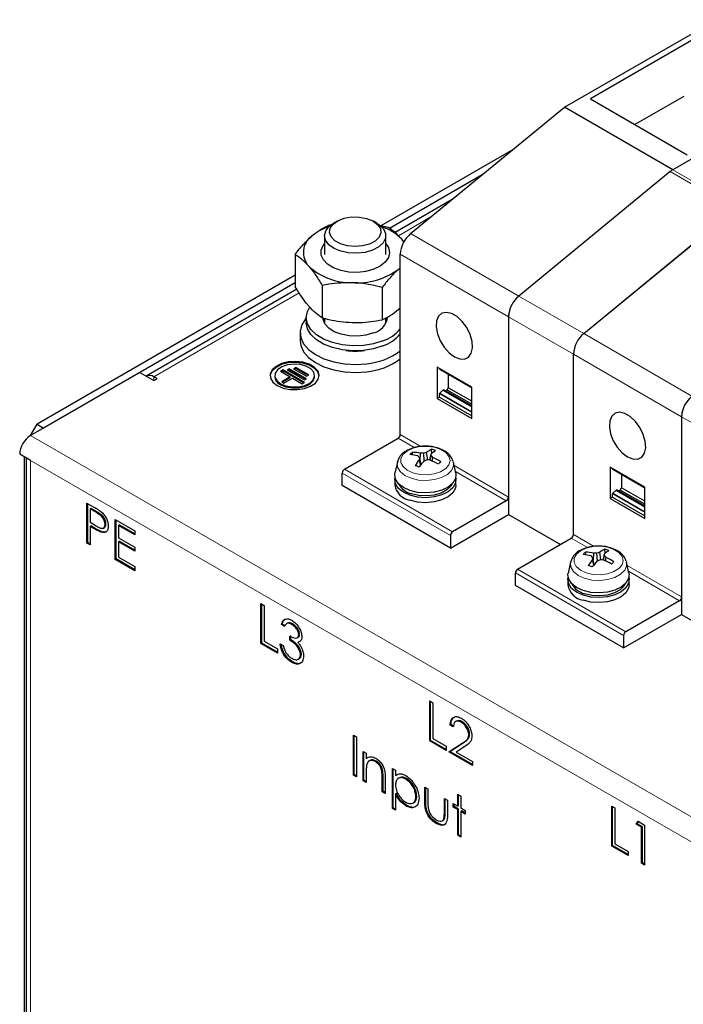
# Model space of a CAD drawing. Header units: millimetres. Extents: x 5 to 418, y 2 to 292.
# Tile 12 of 19: x 249 to 278, y 144 to 187. Entities that reach past the tile are written whole.
import ezdxf

# ---------------------------------------------------------------- set-up
doc = ezdxf.new("R2010")
doc.units = ezdxf.units.MM

msp = doc.modelspace()

# ---------------------------------------------------------------- linework, layer by layer
at = {"color": 7, "linetype": 'Continuous', "lineweight": 25}
for p, q in [((272.3386, 182.8243), (278.9477, 186.6396)), ((278.1369, 185.8885), (273.4625, 183.19)), ((283.6618, 183.9183), (277.0527, 180.1029)), ((283.6618, 183.9183), (277.0531, 180.1032)), ((273.4625, 183.19), (277.6862, 180.7517)), ((277.5335, 183.2974), (275.405, 182.0687)), ((265.6317, 177.3198), (272.3386, 182.8243)), ((277.0527, 180.1029), (272.3386, 182.8243)), ((270.0955, 180.9833), (264.333, 177.6567)), ((268.754, 179.8823), (264.715, 177.5507)), ((276.9355, 180.021), (270.3448, 174.5986)), ((267.4441, 178.8073), (264.9553, 177.3705)), ((273.1742, 172.9656), (279.8811, 178.4701)), ((273.1732, 172.9658), (279.7639, 178.3882)), ((262.1829, 177.7029), (262.0485, 177.6786)), ((262.4296, 177.8627), (262.2787, 177.7756)), ((264.1646, 177.7756), (264.0137, 177.8627)), ((264.6613, 177.5898), (264.3277, 177.6537)), ((261.8883, 177.2314), (261.8883, 176.4185)), ((264.555, 176.4185), (264.555, 177.2314)), ((265.3384, 176.9613), (265.2479, 177.0798)), ((265.3549, 176.9403), (265.2479, 177.0798)), ((260.6089, 176.4168), (260.6089, 175.0054)), ((265.1827, 168.5682), (265.1827, 176.4214)), ((260.6089, 175.5068), (249.3624, 169.0143)), ((265.1147, 175.7735), (265.1827, 175.8371)), ((265.1827, 175.8248), (265.1147, 175.7735)), ((260.6089, 175.1802), (249.6452, 168.8511)), ((261.7821, 175.0661), (261.7821, 173.6548)), ((260.6758, 174.9), (254.1202, 171.1156)), ((264.3948, 174.9773), (264.3948, 173.566)), ((261.0883, 173.6626), (261.0883, 173.4448)), ((261.8883, 173.6283), (261.8883, 173.4162)), ((264.555, 173.4162), (264.555, 173.6519)), ((264.5744, 173.653), (264.6089, 173.5537)), ((269.8967, 173.701), (269.8967, 165.0847)), ((269.8967, 173.7001), (269.8967, 165.8468)), ((260.8217, 173.0094), (260.8217, 172.661)), ((272.7252, 164.214), (272.7252, 172.0682)), ((272.7252, 164.214), (272.7252, 172.0673)), ((253.8407, 171.2731), (249.0795, 168.5245)), ((253.8407, 171.2731), (254.4535, 170.9193)), ((259.7151, 171.137), (259.7151, 171.0935)), ((260.0654, 171.3832), (259.9711, 171.3287)), ((259.9711, 171.3287), (260.3954, 171.0838)), ((260.0654, 171.3396), (260.0088, 171.307)), ((261.0082, 170.8389), (260.0654, 171.3832)), ((260.0654, 171.3396), (260.0654, 171.3832)), ((260.9705, 170.8171), (260.0654, 171.3396)), ((260.3482, 171.4376), (260.254, 171.3832)), ((260.254, 171.3832), (261.0082, 170.9478)), ((260.3482, 171.394), (260.2917, 171.3614)), ((261.1025, 171.0022), (260.3482, 171.4376)), ((260.3482, 171.394), (260.3482, 171.4376)), ((261.0648, 170.9804), (260.3482, 171.394)), ((260.6311, 171.492), (260.5368, 171.4376)), ((260.5368, 171.4376), (261.1025, 171.111)), ((260.6311, 171.4485), (260.5745, 171.4158)), ((261.1968, 171.1655), (260.6311, 171.492)), ((260.6311, 171.4485), (260.6311, 171.492)), ((261.159, 171.1437), (260.6311, 171.4485)), ((261.1025, 171.111), (261.1968, 171.1655)), ((261.4485, 171.0935), (261.4485, 171.137)), ((266.7855, 171.5079), (266.7855, 170.1361)), ((268.294, 170.637), (266.7855, 171.5079)), ((266.8892, 171.4268), (266.8892, 171.448)), ((266.8948, 171.4143), (268.294, 170.6066)), ((267.2757, 171.1944), (267.2757, 170.6042)), ((254.595, 171.0009), (254.4535, 171.0826)), ((254.4535, 170.9193), (254.595, 171.0009)), ((260.3954, 171.0838), (260.0183, 170.8661)), ((260.0183, 170.8661), (260.1125, 170.8117)), ((260.3954, 171.0403), (260.056, 170.8443)), ((260.1125, 170.8117), (260.4897, 171.0294)), ((260.3954, 171.0403), (260.3954, 171.0838)), ((260.4897, 171.0294), (260.9139, 170.7845)), ((260.9139, 170.7845), (261.0082, 170.8389)), ((261.0082, 170.9478), (261.1025, 171.0022)), ((266.8892, 170.1959), (266.8892, 170.3365)), ((266.9025, 170.3654), (267.04, 170.4964)), ((267.04, 170.4964), (267.0777, 170.5182)), ((267.04, 170.4964), (268.294, 169.7725)), ((268.294, 169.8161), (267.0777, 170.5182)), ((267.1588, 170.4714), (267.2192, 170.5062)), ((267.2192, 170.5062), (267.2757, 170.6042)), ((268.294, 169.8857), (267.2192, 170.5062)), ((268.294, 170.0164), (267.2757, 170.6042)), ((268.294, 169.2652), (268.294, 170.637)), ((266.8892, 170.1959), (266.7855, 170.1361)), ((266.7855, 170.1361), (268.294, 169.2652)), ((266.8892, 170.1959), (268.294, 169.385)), ((249.0796, 168.5245), (249.3624, 169.0143)), ((249.3624, 169.0143), (249.6452, 168.8511)), ((277.4392, 169.3468), (277.4392, 160.7305)), ((277.4392, 169.3459), (277.4392, 161.4926)), ((262.7503, 167.0551), (265.0884, 168.4049)), ((249.0795, 167.4359), (248.6081, 167.708)), ((265.7174, 167.6825), (265.7097, 167.799)), ((266.0504, 167.4398), (266.0672, 167.7527)), ((266.2263, 167.4183), (266.2091, 167.7581)), ((266.38, 167.4618), (266.332, 167.7929)), ((266.4734, 167.4571), (266.5331, 167.7252)), ((266.5603, 167.7478), (266.5485, 167.9265)), ((248.7967, 167.5991), (248.7967, 121.4373)), ((248.8843, 167.5486), (248.8843, 120.893)), ((265.0566, 167.3638), (264.9534, 166.8898)), ((265.0566, 167.3638), (265.0603, 167.3794)), ((266.0707, 167.2378), (266.0197, 167.4837)), ((266.0903, 167.2621), (266.0208, 167.5718)), ((266.4909, 167.454), (266.5319, 167.6494)), ((266.58, 167.4142), (266.6028, 167.5723)), ((267.4887, 167.3931), (267.4961, 167.3638)), ((267.5993, 166.8898), (267.4961, 167.3638)), ((262.656, 166.3474), (262.656, 166.8918)), ((274.328, 167.1537), (274.328, 165.7819)), ((275.8364, 166.2829), (274.328, 167.1537)), ((274.4317, 167.0726), (274.4317, 167.0938)), ((274.4373, 167.0601), (275.8364, 166.2524)), ((264.943, 166.587), (264.943, 166.3693)), ((267.6097, 166.3693), (267.6097, 166.587)), ((274.8182, 166.8402), (274.8182, 166.25)), ((267.37, 163.6261), (262.656, 166.3474)), ((274.445, 166.0112), (274.5825, 166.1422)), ((274.5825, 166.1422), (274.6202, 166.164)), ((274.5825, 166.1422), (275.8364, 165.4183)), ((275.8364, 165.4619), (274.6202, 166.164)), ((274.7013, 166.1172), (274.7616, 166.152)), ((274.7616, 166.152), (274.8182, 166.25)), ((275.8364, 165.5315), (274.7616, 166.152)), ((275.8364, 165.6622), (274.8182, 166.25)), ((275.8364, 164.9111), (275.8364, 166.2829)), ((251.5357, 165.5825), (251.8315, 165.4117)), ((251.5357, 163.8405), (251.5357, 165.5825)), ((251.5734, 163.8623), (251.5734, 165.5607)), ((269.8025, 165.6835), (267.4643, 164.3337)), ((274.4317, 165.8418), (274.328, 165.7819)), ((274.328, 165.7819), (275.8364, 164.9111)), ((274.4317, 165.8418), (274.4317, 165.9824)), ((274.4317, 165.8418), (275.8364, 165.0308)), ((251.7088, 165.3474), (251.671, 165.3257)), ((251.671, 165.3257), (251.671, 164.745)), ((251.9469, 165.1664), (251.671, 165.3257)), ((251.9846, 165.1882), (251.7088, 165.3474)), ((251.671, 164.745), (251.9351, 164.5887)), ((252.7734, 164.8679), (253.6243, 164.3767)), ((252.7734, 163.126), (252.7734, 164.8679)), ((252.8111, 163.1478), (252.8111, 164.8462)), ((267.37, 163.6261), (269.8967, 165.0847)), ((269.8967, 165.0847), (272.1594, 163.7785)), ((251.7088, 164.5881), (251.671, 164.5664)), ((251.671, 164.5664), (251.671, 163.7624)), ((251.7789, 164.5041), (251.671, 164.5664)), ((251.8166, 164.5258), (251.7088, 164.5881)), ((252.2007, 164.3327), (252.163, 164.311)), ((252.2531, 164.4958), (252.3002, 164.523)), ((252.3663, 164.6786), (252.3286, 164.6568)), ((252.9465, 164.6329), (252.9088, 164.6111)), ((252.9088, 164.6111), (252.9088, 164.0751)), ((253.6243, 164.198), (252.9088, 164.6111)), ((253.6243, 164.2416), (252.9465, 164.6329)), ((253.6243, 164.3767), (253.6243, 164.198)), ((251.5734, 163.8623), (251.5357, 163.8405)), ((251.671, 163.7624), (251.5357, 163.8405)), ((251.671, 163.8059), (251.5734, 163.8623)), ((252.9088, 164.0751), (253.6243, 163.6621)), ((252.9465, 163.9183), (252.9088, 163.8965)), ((252.9088, 163.8965), (252.9088, 163.2265)), ((253.6243, 163.4834), (252.9088, 163.8965)), ((253.6243, 163.5269), (252.9465, 163.9183)), ((267.37, 164.1704), (267.37, 163.6261)), ((270.2927, 162.7009), (272.6309, 164.0507)), ((253.6243, 163.6621), (253.6243, 163.4834)), ((273.2599, 163.3283), (273.2521, 163.4448)), ((273.9225, 163.1077), (273.8745, 163.4387)), ((274.1028, 163.3937), (274.0909, 163.5723)), ((252.8111, 163.1478), (252.7734, 163.126)), ((253.6243, 162.6348), (252.7734, 163.126)), ((253.6243, 162.6783), (252.8111, 163.1478)), ((252.9088, 163.2265), (253.6243, 162.8134)), ((272.5991, 163.0097), (272.4959, 162.5357)), ((272.5991, 163.0097), (272.6027, 163.0252)), ((273.6132, 162.8837), (273.5621, 163.1295)), ((273.6328, 162.9079), (273.5633, 163.2176)), ((273.5929, 163.0856), (273.6096, 163.3985)), ((273.7688, 163.0641), (273.7515, 163.404)), ((274.0158, 163.1029), (274.0755, 163.3711)), ((274.0333, 163.0998), (274.0744, 163.2953)), ((274.1225, 163.06), (274.1453, 163.2182)), ((275.0312, 163.039), (275.0386, 163.0097)), ((275.1418, 162.5357), (275.0386, 163.0097)), ((253.6243, 162.8134), (253.6243, 162.6348)), ((270.1984, 161.9932), (270.1984, 162.5376)), ((272.4855, 162.2329), (272.4855, 162.0151)), ((275.1522, 162.0151), (275.1522, 162.2329)), ((274.9125, 159.2719), (270.1984, 161.9932)), ((277.3449, 161.3293), (275.0068, 159.9795)), ((259.1168, 161.206), (259.2522, 161.1278)), ((259.1168, 159.464), (259.1168, 161.206)), ((259.1545, 159.4858), (259.1545, 161.1842)), ((259.2522, 161.1278), (259.2522, 159.5645)), ((274.9125, 159.2719), (277.4392, 160.7305)), ((277.4392, 160.7305), (279.7019, 159.4243)), ((260.0442, 160.3122), (260.0064, 160.2904)), ((260.1418, 160.2123), (260.0064, 160.2904)), ((260.1795, 160.234), (260.0442, 160.3122)), ((260.2758, 160.3521), (260.2286, 160.3249)), ((260.495, 160.3199), (260.4573, 160.2981)), ((259.2522, 159.5645), (259.8324, 159.2296)), ((260.3739, 159.6093), (260.3739, 159.788)), ((260.4116, 159.6311), (260.3739, 159.6093)), ((260.4116, 159.6311), (260.4116, 159.8097)), ((260.697, 159.7201), (260.7441, 159.7473)), ((260.7984, 159.8715), (260.7607, 159.8498)), ((274.9125, 159.8162), (274.9125, 159.2719)), ((259.1545, 159.4858), (259.1168, 159.464)), ((259.8324, 159.0509), (259.1168, 159.464)), ((259.8324, 159.0945), (259.1545, 159.4858)), ((259.8324, 159.2296), (259.8324, 159.0509)), ((259.9484, 159.4529), (260.0838, 159.3748)), ((260.7576, 159.536), (260.7199, 159.5142)), ((260.7426, 158.7801), (260.7897, 158.8073)), ((260.8758, 158.9946), (260.838, 158.9729)), ((260.4893, 158.6706), (260.4516, 158.6488)), ((266.4659, 156.9634), (266.6013, 156.8853)), ((266.4659, 155.2215), (266.4659, 156.9634)), ((266.5036, 155.2433), (266.5036, 156.9417)), ((266.6013, 156.8853), (266.6013, 155.322)), ((267.3932, 155.9357), (267.3555, 155.9139)), ((267.4909, 155.8357), (267.3555, 155.9139)), ((267.5286, 155.8575), (267.3932, 155.9357)), ((267.6371, 156.0902), (267.59, 156.063)), ((267.8782, 156.0577), (267.8405, 156.0359)), ((263.1395, 155.478), (263.2748, 155.3999)), ((263.1395, 153.7361), (263.1395, 155.478)), ((263.1772, 153.7578), (263.1772, 155.4562)), ((263.2748, 155.3999), (263.2748, 153.6579)), ((266.6013, 155.322), (267.1815, 154.9871)), ((268.2055, 155.5156), (268.1678, 155.4938)), ((266.5036, 155.2433), (266.4659, 155.2215)), ((267.1815, 154.8084), (266.4659, 155.2215)), ((267.1815, 154.8519), (266.5036, 155.2433)), ((267.1815, 154.9871), (267.1815, 154.8084)), ((267.2975, 154.7414), (267.8825, 155.1246)), ((267.3352, 154.7632), (267.9202, 155.1464)), ((267.998, 154.9809), (267.6205, 154.7336)), ((263.5649, 154.7634), (263.7003, 154.6852)), ((263.5649, 153.4904), (263.5649, 154.7634)), ((263.6027, 153.5122), (263.6027, 154.7416)), ((263.7003, 154.6852), (263.7003, 154.4556)), ((263.738, 154.4774), (263.7003, 154.4556)), ((267.3352, 154.7632), (267.2975, 154.7414)), ((268.3225, 154.1497), (267.2975, 154.7414)), ((268.3225, 154.1932), (267.3352, 154.7632)), ((267.6205, 154.7336), (268.3225, 154.3284)), ((263.8623, 154.3688), (263.8152, 154.3416)), ((264.1339, 154.3445), (264.0962, 154.3227)), ((264.8414, 154.0265), (264.9767, 153.9484)), ((264.8414, 152.2846), (264.8414, 154.0265)), ((264.8791, 152.3064), (264.8791, 154.0048)), ((268.3225, 154.3284), (268.3225, 154.1497)), ((263.1772, 153.7578), (263.1395, 153.7361)), ((263.2748, 153.6579), (263.1395, 153.7361)), ((263.2748, 153.7014), (263.1772, 153.7578)), ((263.7003, 153.8725), (263.7003, 153.4123)), ((264.4182, 153.9298), (264.3805, 153.908)), ((264.3965, 153.0104), (264.3965, 153.6092)), ((264.4343, 153.0321), (264.4343, 153.6309)), ((264.5319, 153.5823), (264.5319, 152.9322)), ((264.9767, 153.9484), (264.9767, 153.7128)), ((265.0144, 153.7346), (264.9767, 153.7128)), ((265.1429, 153.6173), (265.0957, 153.5901)), ((265.4587, 153.5797), (265.4209, 153.558)), ((263.6027, 153.5122), (263.5649, 153.4904)), ((263.7003, 153.4123), (263.5649, 153.4904)), ((263.7003, 153.4558), (263.6027, 153.5122)), ((266.2532, 153.2115), (266.3885, 153.1334)), ((266.2532, 152.6033), (266.2532, 153.2115)), ((266.2909, 152.6251), (266.2909, 153.1898)), ((266.3885, 153.1334), (266.3885, 152.5429)), ((264.4343, 153.0321), (264.3965, 153.0104)), ((264.5319, 152.9322), (264.3965, 153.0104)), ((264.5319, 152.9757), (264.4343, 153.0321)), ((265.0144, 152.9278), (264.9767, 152.9061)), ((264.9767, 152.9061), (264.9767, 152.2064)), ((265.9041, 152.8218), (265.8664, 152.8001)), ((267.1041, 152.7203), (267.2395, 152.6421)), ((267.1041, 152.1299), (267.1041, 152.7203)), ((267.1418, 152.1516), (267.1418, 152.6985)), ((267.6843, 152.899), (267.8197, 152.8208)), ((267.6843, 152.3853), (267.6843, 152.899)), ((267.722, 152.4071), (267.722, 152.8772)), ((267.8197, 152.8208), (267.8197, 152.3072)), ((264.8791, 152.3064), (264.8414, 152.2846)), ((264.9767, 152.2064), (264.8414, 152.2846)), ((264.9767, 152.25), (264.8791, 152.3064)), ((265.4641, 152.4153), (265.4264, 152.3935)), ((265.7308, 152.5166), (265.778, 152.5438)), ((267.2395, 152.6421), (267.2395, 152.0224)), ((267.4909, 152.497), (267.6843, 152.3853)), ((267.4909, 152.3407), (267.4909, 152.497)), ((267.5286, 152.3624), (267.4909, 152.3407)), ((267.6843, 152.229), (267.4909, 152.3407)), ((267.5286, 152.3624), (267.5286, 152.4752)), ((267.722, 152.2508), (267.5286, 152.3624)), ((267.722, 152.4071), (267.6843, 152.3853)), ((267.8197, 152.3072), (268.0131, 152.1955)), ((274.3952, 152.386), (274.5305, 152.3078)), ((274.3952, 150.644), (274.3952, 152.386)), ((274.4329, 150.6658), (274.4329, 152.3642)), ((274.5305, 152.3078), (274.5305, 150.7445)), ((267.1195, 151.8543), (267.0817, 151.8326)), ((267.722, 152.2508), (267.6843, 152.229)), ((267.6843, 151.1124), (267.6843, 152.229)), ((267.722, 151.1342), (267.722, 152.2508)), ((267.8574, 152.1726), (267.8197, 152.1509)), ((267.8197, 152.1509), (267.8197, 151.0342)), ((268.0131, 152.0392), (267.8197, 152.1509)), ((268.0131, 152.0828), (267.8574, 152.1726)), ((268.0131, 152.1955), (268.0131, 152.0392)), ((266.7849, 151.6528), (266.7472, 151.631)), ((267.0083, 151.7448), (267.0554, 151.772)), ((275.4588, 151.5933), (275.5474, 151.7208)), ((275.4966, 151.615), (275.4588, 151.5933)), ((275.6909, 151.4593), (275.4588, 151.5933)), ((275.4966, 151.615), (275.5635, 151.7115)), ((275.7286, 151.4811), (275.4966, 151.615)), ((275.5474, 151.7208), (275.8263, 151.5598)), ((275.7286, 151.4811), (275.6909, 151.4593)), ((275.6909, 149.896), (275.6909, 151.4593)), ((275.7286, 149.9178), (275.7286, 151.4811)), ((275.8263, 151.5598), (275.8263, 149.8178)), ((267.722, 151.1342), (267.6843, 151.1124)), ((267.8197, 151.0342), (267.6843, 151.1124)), ((267.8197, 151.0778), (267.722, 151.1342)), ((274.4329, 150.6658), (274.3952, 150.644)), ((275.1107, 150.2309), (274.3952, 150.644)), ((275.1107, 150.2745), (274.4329, 150.6658)), ((274.5305, 150.7445), (275.1107, 150.4096)), ((275.1107, 150.4096), (275.1107, 150.2309)), ((275.7286, 149.9178), (275.6909, 149.896)), ((275.8263, 149.8178), (275.6909, 149.896)), ((275.8263, 149.8614), (275.7286, 149.9178))]:
    msp.add_line(p, q, dxfattribs=at)
at = {"color": 7, "linetype": 'Continuous', "lineweight": 18}
for p, q in [((279.7639, 178.3882), (276.9355, 180.021)), ((277.0531, 180.1032), (279.8815, 178.4704)), ((266.5181, 178.0473), (265.1009, 177.2292)), ((270.3451, 174.5988), (265.6317, 177.3198)), ((265.1827, 176.4214), (269.8967, 173.7001)), ((260.7805, 174.7351), (254.4535, 171.0826)), ((270.3448, 174.5986), (273.1732, 172.9658)), ((269.8967, 173.701), (272.7252, 172.0682)), ((277.8876, 170.2447), (273.1742, 172.9656)), ((272.7252, 172.0673), (277.4392, 169.3459)), ((268.294, 170.6158), (266.8892, 171.4268)), ((254.4535, 170.9193), (254.4535, 171.0826)), ((266.8892, 170.3365), (268.294, 169.5256)), ((268.294, 169.5622), (266.9025, 170.3654)), ((277.4392, 169.3468), (280.2676, 167.714)), ((266.079, 168.0507), (265.1827, 168.5682)), ((286.2262, 147.0802), (249.0795, 168.5245)), ((265.0884, 168.4049), (265.7923, 167.9985)), ((285.2834, 146.5358), (249.0795, 167.4359)), ((249.0795, 167.4359), (249.0795, 120.6209)), ((262.656, 166.8918), (267.37, 164.1704)), ((267.4643, 164.3337), (262.7503, 167.0551)), ((269.8967, 165.8468), (267.5288, 167.2138)), ((267.583, 166.9648), (269.8025, 165.6835)), ((275.8364, 166.2616), (274.4317, 167.0726)), ((275.8364, 165.208), (274.445, 166.0112)), ((274.4317, 165.9824), (275.8364, 165.1714)), ((251.9846, 165.1882), (251.9469, 165.1664)), ((251.8166, 164.5258), (251.7789, 164.5041)), ((272.6309, 164.0507), (273.3348, 163.6443)), ((273.6215, 163.6966), (272.7252, 164.214)), ((275.0068, 159.9795), (270.2927, 162.7009)), ((277.4392, 161.4926), (275.0713, 162.8596)), ((275.1255, 162.6106), (277.3449, 161.3293)), ((270.1984, 162.5376), (274.9125, 159.8162)), ((267.9202, 155.1464), (267.8825, 155.1246)), ((264.4343, 153.6309), (264.3965, 153.6092)), ((266.2909, 152.6251), (266.2532, 152.6033)), ((267.1418, 152.1516), (267.1041, 152.1299))]:
    msp.add_line(p, q, dxfattribs=at)
at = {"color": 7, "linetype": 'Continuous', "lineweight": 25, "flags": 128}
for points in [[(262.4669, 177.8833), (262.7443, 177.9905), (263.0641, 178.0458), (263.398, 178.0441), (263.7162, 177.9857), (263.9904, 177.8758), (264.1963, 177.7241), (264.3157, 177.5441), (264.3378, 177.3518), (264.2607, 177.1643), (264.0913, 176.9982), (263.8447, 176.8683), (263.5427, 176.7862), (263.2121, 176.7591), (262.8825, 176.7894), (262.5829, 176.8745), (262.3401, 177.0068), (262.1756, 177.1745), (262.1041, 177.3628), (262.1319, 177.5548), (262.2565, 177.7336), (262.4669, 177.8833)], [(264.1646, 177.7756), (264.2658, 177.7101), (264.4508, 177.5298), (264.5446, 177.3273), (264.5404, 177.1177), (264.4383, 176.9165), (264.246, 176.7387), (263.9777, 176.5974), (263.6534, 176.5032), (263.297, 176.4629), (262.9351, 176.4797), (262.5944, 176.5522), (262.3002, 176.6751), (262.0744, 176.8392), (261.9336, 177.0325), (261.8884, 177.2405), (261.9421, 177.4478), (262.0907, 177.6391), (262.2787, 177.7756)], [(264.555, 176.8796), (264.6651, 176.7108), (264.7135, 176.4967), (264.6681, 176.2825), (264.5319, 176.0814), (264.3133, 175.9063), (264.0261, 175.768), (263.6884, 175.6753), (263.3213, 175.634), (262.948, 175.6467), (262.5919, 175.7125), (262.2754, 175.8275), (262.0183, 175.9842), (261.8368, 176.173), (261.7423, 176.3819), (261.7408, 176.5978), (261.8324, 176.8071), (261.8883, 176.8796)], [(264.4258, 172.646), (264.0191, 172.5203), (263.5751, 172.4481), (263.1146, 172.4326), (262.6591, 172.4746), (262.2299, 172.5722), (261.847, 172.7208), (261.5285, 172.9134), (261.2891, 173.1411), (261.14, 173.3931), (261.0883, 173.6577), (261.1364, 173.9226), (261.2302, 174.1041)], [(267.5397, 171.9543), (267.7732, 171.8602), (267.9859, 171.8557), (268.1589, 171.9412), (268.2769, 172.1091), (268.3295, 172.3446), (268.3118, 172.6266), (268.2256, 172.9302), (268.0784, 173.2283), (267.8833, 173.4944), (267.6578, 173.705), (267.4217, 173.8413), (267.1961, 173.8912), (267.0011, 173.8502), (266.8539, 173.722), (266.7676, 173.5181), (266.75, 173.2564), (266.8025, 172.9603), (266.9205, 172.6561), (267.0936, 172.3708), (267.3063, 172.1297), (267.5397, 171.9543)], [(261.0883, 173.6441), (261.0627, 173.6145), (260.8959, 173.3513), (260.8243, 173.074), (260.8508, 172.7941), (260.9744, 172.523), (261.19, 172.2718), (261.4888, 172.0508), (261.8585, 171.869), (262.284, 171.734), (262.748, 171.6511), (263.2313, 171.6239), (263.7142, 171.6534)], [(264.4258, 172.4283), (264.0191, 172.3026), (263.5751, 172.2303), (263.1146, 172.2149), (262.6591, 172.2569), (262.2299, 172.3545), (261.847, 172.5031), (261.5285, 172.6957), (261.2891, 172.9233), (261.14, 173.1753), (261.0883, 173.44), (261.0883, 173.4448)], [(264.0119, 172.9955), (263.6859, 172.9001), (263.3282, 172.8567), (262.9633, 172.8683), (262.616, 172.9339), (262.3099, 173.0493), (262.066, 173.2064), (261.9009, 173.3946), (261.8257, 173.6011), (261.8217, 173.6626)], [(261.8344, 173.5537), (261.8457, 173.594), (261.861, 173.6351)], [(260.8217, 172.661), (260.8508, 172.4457), (260.9744, 172.1746), (261.19, 171.9234), (261.4888, 171.7024), (261.8585, 171.5206), (262.284, 171.3856), (262.748, 171.3027), (263.2313, 171.2755), (263.7142, 171.305)], [(261.6478, 171.1152), (261.6477, 171.1165), (261.5886, 171.2968), (261.44, 171.4591), (261.2152, 171.5889), (260.9341, 171.6747), (260.6217, 171.7088), (260.3057, 171.6882), (260.0143, 171.6148), (259.7733, 171.4951), (259.6041, 171.3397), (259.5218, 171.1624), (259.5158, 171.1152)], [(259.8275, 170.7016), (260.0834, 170.5926), (260.3835, 170.532), (260.7012, 170.5251), (261.0083, 170.5726), (261.2776, 170.6703), (261.485, 170.8094), (261.6121, 170.9776), (261.6477, 171.16), (261.5886, 171.3404), (261.44, 171.5027), (261.2152, 171.6325), (260.9341, 171.7182), (260.6217, 171.7523), (260.3057, 171.7318), (260.0143, 171.6584), (259.7733, 171.5387), (259.6041, 171.3832), (259.5218, 171.206), (259.5337, 171.0225), (259.6387, 170.8493), (259.8275, 170.7016)], [(259.969, 170.7832), (260.2012, 170.6875), (260.4746, 170.6405), (260.7596, 170.6473), (261.0254, 170.7072), (261.2431, 170.8137), (261.3892, 170.9551), (261.4477, 171.1163), (261.4124, 171.2798), (261.2871, 171.4277), (261.0854, 171.5442), (260.8291, 171.6165), (260.546, 171.6369), (260.2668, 171.6031), (260.0217, 171.5188), (259.8373, 171.3931), (259.7336, 171.2397), (259.7218, 171.0751), (259.8032, 170.9173), (259.969, 170.7832)], [(259.969, 170.7397), (260.2012, 170.644), (260.4746, 170.597), (260.7596, 170.6038), (261.0254, 170.6637), (261.2431, 170.7701), (261.3892, 170.9116), (261.4477, 171.0728), (261.4485, 171.0935)], [(275.0822, 167.6001), (275.3156, 167.506), (275.5283, 167.5015), (275.7014, 167.587), (275.8194, 167.755), (275.8719, 167.9904), (275.8543, 168.2724), (275.7681, 168.576), (275.6209, 168.8741), (275.4258, 169.1403), (275.2002, 169.3508), (274.9642, 169.4871), (274.7386, 169.537), (274.5435, 169.496), (274.3963, 169.3679), (274.3101, 169.1639), (274.2925, 168.9022), (274.345, 168.6061), (274.463, 168.3019), (274.6361, 168.0166), (274.8488, 167.7755), (275.0822, 167.6001)], [(265.6047, 166.129), (265.3188, 166.2582), (265.104, 166.4272), (264.9761, 166.6234), (264.9447, 166.8323), (264.9534, 166.8898)], [(267.5993, 166.8898), (267.6047, 166.8606), (267.5866, 166.6512), (267.4713, 166.4524), (267.2674, 166.279), (266.99, 166.1437), (266.6597, 166.0567), (266.3009, 166.0243), (265.9403, 166.049), (265.6047, 166.129)], [(265.6047, 165.9221), (265.3188, 166.0514), (265.104, 166.2204), (264.9761, 166.4166), (264.9447, 166.6254), (264.9551, 166.6905)], [(267.5976, 166.6905), (267.6047, 166.6537), (267.5866, 166.4443), (267.4713, 166.2456), (267.2674, 166.0721), (266.99, 165.9369), (266.6597, 165.8498), (266.3009, 165.8174), (265.9403, 165.8422), (265.6047, 165.9221)], [(267.4403, 166.4184), (267.3885, 166.3268), (267.2164, 166.1564), (266.9682, 166.021), (266.6639, 165.9314), (266.3283, 165.8949), (265.9884, 165.9145), (265.6719, 165.9886)], [(267.6097, 166.3693), (267.5866, 166.2266), (267.4713, 166.0278), (267.2674, 165.8544), (266.99, 165.7191), (266.6597, 165.6321), (266.3009, 165.5997), (265.9403, 165.6244), (265.6047, 165.7044)], [(273.1472, 161.7748), (272.8613, 161.9041), (272.6465, 162.0731), (272.5186, 162.2693), (272.4872, 162.4781), (272.4959, 162.5357)], [(273.1472, 161.5679), (272.8613, 161.6972), (272.6465, 161.8662), (272.5186, 162.0624), (272.4872, 162.2712), (272.4976, 162.3363)], [(275.1418, 162.5357), (275.1472, 162.5064), (275.1291, 162.297), (275.0138, 162.0982), (274.8099, 161.9248), (274.5325, 161.7895), (274.2022, 161.7025), (273.8434, 161.6701), (273.4828, 161.6948), (273.1472, 161.7748)], [(275.1401, 162.3363), (275.1472, 162.2995), (275.1291, 162.0902), (275.0138, 161.8914), (274.8099, 161.7179), (274.5325, 161.5827), (274.2022, 161.4956), (273.8434, 161.4633), (273.4828, 161.488), (273.1472, 161.5679)], [(275.1522, 162.0151), (275.1291, 161.8724), (275.0138, 161.6736), (274.8099, 161.5002), (274.5325, 161.3649), (274.2022, 161.2779), (273.8434, 161.2455), (273.4828, 161.2702), (273.1472, 161.3502)], [(274.9827, 162.0642), (274.9309, 161.9726), (274.7589, 161.8023), (274.5107, 161.6668), (274.2064, 161.5772), (273.8707, 161.5408), (273.5309, 161.5604), (273.2143, 161.6344)]]:
    msp.add_lwpolyline(points, dxfattribs=at)
at = {"color": 7, "linetype": 'Continuous', "lineweight": 18, "flags": 128}
for points in [[(265.7352, 166.9012), (266.0328, 166.8329), (266.352, 166.8183), (266.6645, 166.8586), (266.9424, 166.9504), (267.1612, 167.0853), (267.3014, 167.2515), (267.3505, 167.4342), (267.3042, 167.6171), (267.1665, 167.7839), (266.9497, 167.92), (266.6731, 168.0131), (266.3613, 168.055), (266.0419, 168.042), (265.7433, 167.9752), (265.4921, 167.8606), (265.3106, 167.7083), (265.2149, 167.5319), (265.2135, 167.3471), (265.3066, 167.1702), (265.4858, 167.0171), (265.7352, 166.9012)], [(267.4961, 167.3638), (267.4996, 167.2048), (267.4157, 167.0087), (267.2394, 166.8342), (266.9851, 166.6955), (266.6734, 166.6037), (266.3295, 166.5663), (265.9813, 166.5864), (265.6571, 166.6623), (265.383, 166.7879), (265.1812, 166.9529), (265.0682, 167.1441), (265.0531, 167.3459), (265.0566, 167.3638)], [(273.2777, 162.547), (273.5753, 162.4787), (273.8945, 162.4641), (274.2069, 162.5045), (274.4849, 162.5962), (274.7037, 162.7311), (274.8439, 162.8973), (274.893, 163.08), (274.8466, 163.2629), (274.709, 163.4298), (274.4922, 163.5658), (274.2156, 163.6589), (273.9038, 163.7008), (273.5844, 163.6878), (273.2858, 163.621), (273.0346, 163.5064), (272.8531, 163.3542), (272.7574, 163.1778), (272.756, 162.9929), (272.849, 162.8161), (273.0283, 162.6629), (273.2777, 162.547)], [(275.0386, 163.0097), (275.0421, 162.8507), (274.9581, 162.6546), (274.7819, 162.4801), (274.5276, 162.3413), (274.2159, 162.2495), (273.872, 162.2122), (273.5238, 162.2322), (273.1995, 162.3081), (272.9254, 162.4337), (272.7237, 162.5987), (272.6107, 162.7899), (272.5956, 162.9917), (272.5991, 163.0097)]]:
    msp.add_lwpolyline(points, dxfattribs=at)
at = {"color": 7, "linetype": 'Continuous', "lineweight": 25}
for centre, radius, start, end in [((277.4928, 179.3487), 0.8733, 120.22845, 129.65233), ((262.7578, 175.4903), 2.2384, 107.85423, 129.67874), ((263.7538, 175.6403), 2.0747, 43.93429, 72.67069), ((261.8363, 176.5013), 0.8742, 125.49882, 222.85558), ((266.434, 176.3575), 1.2529, 129.81596, 177.07377), ((263.0221, 177.8619), 2.6757, 226.94563, 271.42022), ((263.317, 178.1906), 3.0123, 265.6488, 306.6398), ((271.1481, 173.637), 1.253, 129.87255, 177.07291), ((271.057, 173.6576), 1.1611, 150.32313, 177.90547), ((263.827, 173.7767), 0.8028, 283.31827, 351.82829), ((263.8775, 174.231), 1.6772, 289.08376, 321.09638), ((263.8775, 174.0133), 1.6772, 289.08376, 321.09638), ((273.9765, 172.0042), 1.253, 129.87255, 177.07291), ((273.9764, 172.0033), 1.2529, 129.81596, 177.07377), ((263.2217, 174.5825), 2.3815, 260.21491, 279.78509), ((263.471, 174.5078), 2.8648, 274.87029, 306.69136), ((263.471, 174.1594), 2.8648, 274.87029, 306.69136), ((254.2583, 170.81), 0.3353, 54.38242, 114.30712), ((266.9027, 171.4254), 0.0136, 174.08094, 234.59887), ((260.1308, 171.1238), 0.4168, 184.16873, 247.15141), ((266.9319, 170.3344), 0.0427, 133.37043, 177.08206), ((278.6905, 169.2828), 1.253, 129.87255, 177.07291), ((278.445, 169.3296), 1.0059, 161.95672, 179.07266), ((264.978, 168.5775), 0.2049, 302.60548, 357.39452), ((249.6316, 167.6614), 1.0245, 122.60548, 177.39452), ((266.9729, 166.4197), 1.8703, 132.48643, 136.93419), ((265.6064, 165.5987), 2.2027, 77.92613, 87.31307), ((266.2512, 164.8248), 2.9336, 90.82192, 93.59599), ((266.9335, 165.4324), 2.4359, 104.29459, 107.30044), ((267.0761, 166.8292), 1.2175, 115.67966, 127.66968), ((261.859, 167.7581), 4.6741, 358.66828, 359.59744), ((267.6155, 166.4573), 1.6671, 122.27188, 130.48783), ((265.8308, 165.5022), 2.5283, 69.27887, 73.5097), ((265.3191, 165.0495), 2.6629, 76.29684, 83.80393), ((268.1317, 165.7817), 2.7124, 141.13659, 148.16158), ((264.1861, 165.6372), 2.6662, 46.51796, 48.58257), ((269.8424, 164.2144), 4.8339, 138.52328, 142.56086), ((271.5543, 167.4556), 5.5347, 178.79782, 179.70956), ((267.5563, 164.1106), 3.565, 109.88602, 112.00196), ((266.2341, 163.691), 3.7737, 86.17866, 88.336), ((264.9153, 163.81), 3.97, 60.94898, 66.70028), ((265.0268, 166.1947), 2.0932, 41.15692, 44.02432), ((265.406, 164.9994), 2.8376, 57.12628, 65.05371), ((269.0744, 165.1297), 3.0992, 133.36845, 136.05216), ((262.8607, 166.8825), 0.2049, 122.60548, 177.39452), ((264.8377, 163.9804), 3.3804, 69.81227, 72.9763), ((274.4452, 167.0712), 0.0136, 174.08094, 234.59887), ((265.8844, 166.8442), 0.8816, 208.88426, 256.0471), ((265.7448, 166.5054), 0.8132, 189.63709, 260.08145), ((274.4743, 165.9802), 0.0427, 133.37043, 177.08206), ((269.6921, 165.8561), 0.2049, 302.60548, 357.39452), ((267.5747, 164.1611), 0.2049, 122.60548, 177.39452), ((272.5205, 164.2233), 0.2049, 302.60548, 357.39452), ((274.5154, 162.0655), 1.8703, 132.48643, 136.93419), ((273.1489, 161.2445), 2.2027, 77.92613, 87.31307), ((274.4759, 161.0783), 2.4359, 104.29459, 107.30044), ((274.6185, 162.475), 1.2175, 115.67966, 127.66968), ((275.158, 162.1032), 1.6671, 122.27188, 130.48783), ((273.3733, 161.148), 2.5283, 69.27887, 73.5097), ((272.8616, 160.6953), 2.6629, 76.29684, 83.80393), ((275.6741, 161.4276), 2.7124, 141.13659, 148.16158), ((271.7286, 161.283), 2.6662, 46.51796, 48.58257), ((277.3849, 159.8603), 4.8339, 138.52328, 142.56086), ((279.0967, 163.1015), 5.5347, 178.79782, 179.70956), ((273.7936, 160.4706), 2.9336, 90.82192, 93.59599), ((275.0988, 159.7565), 3.565, 109.88602, 112.00196), ((273.7765, 159.3368), 3.7737, 86.17866, 88.336), ((272.4577, 159.4558), 3.97, 60.94898, 66.70028), ((269.4015, 163.4039), 4.6741, 358.66828, 359.59744), ((272.5693, 161.8406), 2.0932, 41.15692, 44.02432), ((272.9485, 160.6453), 2.8376, 57.12628, 65.05371), ((276.6169, 160.7755), 3.0992, 133.36845, 136.05216), ((270.4031, 162.5283), 0.2049, 122.60548, 177.39452), ((272.3802, 159.6262), 3.3804, 69.81227, 72.9763), ((273.2872, 162.1512), 0.8132, 189.63709, 260.08145), ((273.4269, 162.4901), 0.8816, 208.88426, 256.0471), ((277.2345, 161.5019), 0.2049, 302.60548, 357.39452), ((275.1172, 159.8069), 0.2049, 122.60548, 177.39452)]:
    msp.add_arc(centre, radius, start, end, dxfattribs=at)
for points, knots in [([(261.3287, 177.213), (261.3457, 177.2277), (261.4749, 177.3395), (261.7185, 177.5169), (261.9378, 177.6244), (262.0485, 177.6786)], [0, 0, 0, 0, 0.070088, 0.5307834, 1, 1, 1, 1]), ([(265.2479, 177.0798), (265.234, 177.0956), (265.1287, 177.2153), (264.9301, 177.4078), (264.7514, 177.5288), (264.6613, 177.5898)], [0, 0, 0, 0, 0.070088, 0.5307834, 1, 1, 1, 1]), ([(260.6089, 176.4168), (260.7258, 176.5654), (260.9617, 176.8655), (261.2056, 177.0965), (261.3287, 177.213)], [0, 0, 0, 0, 0.495458, 1, 1, 1, 1]), ([(260.6089, 176.4168), (260.7041, 176.3533), (260.8964, 176.2252), (261.0952, 176.0135), (261.1955, 175.9067)], [0, 0, 0, 0, 0.495458, 1, 1, 1, 1]), ([(261.1955, 175.9067), (261.2094, 175.8905), (261.3147, 175.7678), (261.5132, 175.5032), (261.6919, 175.2127), (261.7821, 175.0661)], [0, 0, 0, 0, 0.070088, 0.5307834, 1, 1, 1, 1]), ([(265.1147, 175.7735), (265.0976, 175.7584), (264.9684, 175.6436), (264.7248, 175.394), (264.5055, 175.117), (264.3948, 174.9773)], [0, 0, 0, 0, 0.070088, 0.5307834, 1, 1, 1, 1]), ([(261.1955, 174.1648), (261.1816, 174.181), (261.0763, 174.3037), (260.8777, 174.5684), (260.699, 174.8588), (260.6089, 175.0054)], [0, 0, 0, 0, 0.07008803, 0.5307834, 1, 1, 1, 1]), ([(263.0885, 175.187), (262.7477, 175.1787), (262.3054, 175.1679), (261.8798, 175.0851), (261.7821, 175.0661)], [0, 0, 0, 0, 0.7702918, 1, 1, 1, 1]), ([(264.3948, 174.9773), (264.0703, 175.0549), (263.6396, 175.1578), (263.1975, 175.1812), (263.0885, 175.187)], [0, 0, 0, 0, 0.7534206, 1, 1, 1, 1]), ([(261.7821, 173.6548), (261.6868, 173.7182), (261.4945, 173.8463), (261.2957, 174.058), (261.1955, 174.1648)], [0, 0, 0, 0, 0.495458, 1, 1, 1, 1]), ([(264.3948, 173.566), (264.5117, 173.6222), (264.7477, 173.7358), (264.9916, 173.9324), (265.1147, 174.0316)], [0, 0, 0, 0, 0.495458, 1, 1, 1, 1]), ([(265.1147, 174.0316), (265.1317, 174.046), (265.1545, 174.0653), (265.1771, 174.0888), (265.1827, 174.0946)], [0, 0, 0, 0, 0.75128098, 1, 1, 1, 1]), ([(261.7821, 173.6548), (261.8798, 173.6291), (262.3054, 173.5174), (262.7477, 173.4765), (263.0885, 173.4451)], [0, 0, 0, 0, 0.2297082, 1, 1, 1, 1]), ([(263.0885, 173.4451), (263.1975, 173.4434), (263.6396, 173.4368), (264.0703, 173.5105), (264.3948, 173.566)], [0, 0, 0, 0, 0.2465794, 1, 1, 1, 1]), ([(266.3441, 168.0564), (266.2612, 168.0581), (266.0699, 168.0621), (265.7781, 168.0044), (265.4914, 167.895), (265.2686, 167.7376), (265.1201, 167.5629), (265.0836, 167.4369), (265.0684, 167.3843)], [0, 0, 0, 0, 0.1431378, 0.3302147, 0.5199661, 0.7145453, 0.8808497, 1, 1, 1, 1]), ([(267.4849, 167.4044), (267.4583, 167.4711), (267.4038, 167.6075), (267.237, 167.7763), (267.0145, 167.9169), (266.735, 168.0129), (266.5012, 168.0601), (266.3688, 168.057), (266.3441, 168.0564)], [0, 0, 0, 0, 0.1714875, 0.3510582, 0.5440834, 0.7476631, 0.9528238, 1, 1, 1, 1]), ([(251.8315, 165.4117), (251.896, 165.3747), (252.0111, 165.3087), (252.125, 165.2243), (252.1751, 165.1872)], [0, 0, 0, 0, 0.5603137, 1, 1, 1, 1]), ([(252.3286, 164.6568), (252.3218, 164.7107), (252.3117, 164.7919), (252.2559, 164.9025), (252.1853, 165.0026), (252.0759, 165.0894), (251.99, 165.1407), (251.9469, 165.1664)], [0, 0, 0, 0, 0.2483528, 0.3737211, 0.4990557, 0.7488835, 1, 1, 1, 1]), ([(252.3663, 164.6786), (252.3595, 164.7325), (252.3494, 164.8137), (252.2936, 164.9243), (252.2231, 165.0244), (252.1136, 165.1111), (252.0277, 165.1625), (251.9846, 165.1882)], [0, 0, 0, 0, 0.2483528, 0.3737211, 0.4990557, 0.7488835, 1, 1, 1, 1]), ([(252.1751, 165.1872), (252.2209, 165.1416), (252.3125, 165.0505), (252.4077, 164.878), (252.4572, 164.7153), (252.4617, 164.6247), (252.464, 164.5793)], [0, 0, 0, 0, 0.2797199, 0.5593949, 0.7795065, 1, 1, 1, 1]), ([(252.163, 164.311), (252.0916, 164.3418), (251.964, 164.3969), (251.8355, 164.4713), (251.7789, 164.5041)], [0, 0, 0, 0, 0.5596942, 1, 1, 1, 1]), ([(252.2007, 164.3327), (252.1293, 164.3636), (252.0017, 164.4187), (251.8732, 164.4931), (251.8166, 164.5258)], [0, 0, 0, 0, 0.5596942, 1, 1, 1, 1]), ([(251.9351, 164.5887), (251.9794, 164.5641), (252.0677, 164.5149), (252.1797, 164.475), (252.2534, 164.4914), (252.3117, 164.5375), (252.3219, 164.6092), (252.3286, 164.6568)], [0, 0, 0, 0, 0.2511151, 0.501025, 0.6263454, 0.7516847, 1, 1, 1, 1]), ([(252.464, 164.5793), (252.4604, 164.524), (252.4532, 164.4134), (252.3776, 164.3173), (252.2749, 164.2864), (252.2003, 164.3028), (252.163, 164.311)], [0, 0, 0, 0, 0.2800989, 0.5593238, 0.7794579, 1, 1, 1, 1]), ([(252.3956, 164.3423), (252.3682, 164.3306), (252.3111, 164.3064), (252.2384, 164.3237), (252.2007, 164.3327)], [0, 0, 0, 0, 0.4803912, 1, 1, 1, 1]), ([(252.2947, 164.5215), (252.308, 164.5304), (252.3515, 164.5597), (252.3602, 164.6298), (252.3663, 164.6786)], [0, 0, 0, 0, 0.3050076, 1, 1, 1, 1]), ([(273.8866, 163.7022), (273.8037, 163.7039), (273.6124, 163.7079), (273.3206, 163.6502), (273.0339, 163.5408), (272.8111, 163.3834), (272.6625, 163.2087), (272.6261, 163.0827), (272.6109, 163.0301)], [0, 0, 0, 0, 0.1431378, 0.3302147, 0.5199661, 0.7145453, 0.8808497, 1, 1, 1, 1]), ([(275.0274, 163.0502), (275.0008, 163.1169), (274.9463, 163.2533), (274.7795, 163.4221), (274.557, 163.5628), (274.2775, 163.6587), (274.0436, 163.7059), (273.9113, 163.7028), (273.8866, 163.7022)], [0, 0, 0, 0, 0.1714875, 0.3510582, 0.5440834, 0.7476631, 0.9528238, 1, 1, 1, 1]), ([(260.0064, 160.2904), (260.0238, 160.3474), (260.0585, 160.4611), (260.1738, 160.5426), (260.3133, 160.5472), (260.4081, 160.501), (260.4555, 160.4778)], [0, 0, 0, 0, 0.2802877, 0.5596797, 0.7797465, 1, 1, 1, 1]), ([(260.0442, 160.3122), (260.0599, 160.3717), (260.0858, 160.4694), (260.1571, 160.5091), (260.185, 160.5245)], [0, 0, 0, 0, 0.6093487, 1, 1, 1, 1]), ([(260.4555, 160.4778), (260.5166, 160.435), (260.6386, 160.3494), (260.7847, 160.1531), (260.8775, 159.9477), (260.8899, 159.8298), (260.8961, 159.7709)], [0, 0, 0, 0, 0.280085, 0.5598683, 0.7800992, 1, 1, 1, 1]), ([(260.4573, 160.2981), (260.4181, 160.3172), (260.3397, 160.3553), (260.2151, 160.34), (260.1696, 160.2607), (260.1418, 160.2123)], [0, 0, 0, 0, 0.2806217, 0.560395, 1, 1, 1, 1]), ([(260.495, 160.3199), (260.4566, 160.3377), (260.38, 160.3731), (260.2979, 160.3778), (260.2753, 160.349), (260.2733, 160.3465)], [0, 0, 0, 0, 0.4776927, 0.9539412, 1, 1, 1, 1]), ([(260.7607, 159.8498), (260.753, 159.8998), (260.7377, 160.0002), (260.6222, 160.1797), (260.5198, 160.2532), (260.4573, 160.2981)], [0, 0, 0, 0, 0.2788838, 0.5600398, 1, 1, 1, 1]), ([(260.7984, 159.8715), (260.7908, 159.9215), (260.7754, 160.022), (260.6599, 160.2014), (260.5575, 160.275), (260.495, 160.3199)], [0, 0, 0, 0, 0.2788838, 0.5600398, 1, 1, 1, 1]), ([(260.3739, 159.788), (260.459, 159.748), (260.5867, 159.6881), (260.7122, 159.7173), (260.7545, 159.7799), (260.7586, 159.8265), (260.7607, 159.8498)], [0, 0, 0, 0, 0.4994059, 0.7489727, 0.8745403, 1, 1, 1, 1]), ([(260.838, 158.9729), (260.8359, 159.0045), (260.8315, 159.0678), (260.7842, 159.2048), (260.6856, 159.3701), (260.5304, 159.5066), (260.4261, 159.575), (260.3739, 159.6093)], [0, 0, 0, 0, 0.1252322, 0.2504803, 0.4992355, 0.7490487, 1, 1, 1, 1]), ([(260.8758, 158.9946), (260.8736, 159.0263), (260.8692, 159.0896), (260.822, 159.2266), (260.7233, 159.3918), (260.5681, 159.5284), (260.4638, 159.5968), (260.4116, 159.6311)], [0, 0, 0, 0, 0.12523218, 0.25048027, 0.49923549, 0.74904874, 1, 1, 1, 1]), ([(260.8961, 159.7709), (260.8936, 159.7321), (260.8887, 159.6545), (260.8344, 159.5521), (260.7633, 159.5286), (260.7199, 159.5142)], [0, 0, 0, 0, 0.2805082, 0.5607923, 1, 1, 1, 1]), ([(260.736, 159.7517), (260.7437, 159.7533), (260.769, 159.7586), (260.7914, 159.8032), (260.7961, 159.8488), (260.7984, 159.8715)], [0, 0, 0, 0, 0.1792363, 0.5897944, 1, 1, 1, 1]), ([(260.4516, 158.6488), (260.3823, 158.6958), (260.2441, 158.7896), (260.0808, 159.0176), (259.986, 159.2483), (259.9609, 159.3847), (259.9484, 159.4529)], [0, 0, 0, 0, 0.2798859, 0.5589785, 0.7792629, 1, 1, 1, 1]), ([(260.4893, 158.6706), (260.42, 158.7176), (260.2817, 158.8113), (260.1189, 159.0393), (260.0296, 159.2531), (260.007, 159.373), (259.9973, 159.4247)], [0, 0, 0, 0, 0.2957168, 0.5905954, 0.8233394, 1, 1, 1, 1]), ([(260.0838, 159.3748), (260.0976, 159.3162), (260.1222, 159.2116), (260.1776, 159.1103), (260.202, 159.0658)], [0, 0, 0, 0, 0.5606944, 1, 1, 1, 1]), ([(260.7199, 159.5142), (260.755, 159.4728), (260.8178, 159.3987), (260.8633, 159.3102), (260.8834, 159.2712)], [0, 0, 0, 0, 0.5597945, 1, 1, 1, 1]), ([(260.8834, 159.2712), (260.9122, 159.2012), (260.9637, 159.0761), (260.9705, 158.9606), (260.9734, 158.9097)], [0, 0, 0, 0, 0.5594596, 1, 1, 1, 1]), ([(260.202, 159.0658), (260.2453, 159.0095), (260.3229, 158.9086), (260.4138, 158.8514), (260.454, 158.8261)], [0, 0, 0, 0, 0.55874795, 1, 1, 1, 1]), ([(260.9734, 158.9097), (260.9627, 158.8304), (260.9411, 158.6717), (260.7993, 158.5658), (260.6268, 158.5633), (260.51, 158.6203), (260.4516, 158.6488)], [0, 0, 0, 0, 0.2793416, 0.5588341, 0.7792735, 1, 1, 1, 1]), ([(260.454, 158.8261), (260.5063, 158.8), (260.6107, 158.7478), (260.7374, 158.7647), (260.8228, 158.8398), (260.833, 158.9285), (260.838, 158.9729)], [0, 0, 0, 0, 0.280589, 0.5601406, 0.7803078, 1, 1, 1, 1]), ([(260.7837, 158.8064), (260.8092, 158.8246), (260.8624, 158.8627), (260.8712, 158.9495), (260.8758, 158.9946)], [0, 0, 0, 0, 0.4796855, 1, 1, 1, 1]), ([(260.8606, 158.6351), (260.847, 158.6221), (260.7982, 158.5754), (260.662, 158.5889), (260.5469, 158.6434), (260.4893, 158.6706)], [0, 0, 0, 0, 0.1623933, 0.5809241, 1, 1, 1, 1]), ([(267.3555, 155.9139), (267.3643, 155.9935), (267.3818, 156.1527), (267.5108, 156.2713), (267.6743, 156.2935), (267.7897, 156.2382), (267.8475, 156.2105)], [0, 0, 0, 0, 0.2800331, 0.5595507, 0.7796689, 1, 1, 1, 1]), ([(267.3932, 155.9357), (267.4006, 156.0176), (267.414, 156.1681), (267.5055, 156.2331), (267.5472, 156.2627)], [0, 0, 0, 0, 0.5441133, 1, 1, 1, 1]), ([(267.8475, 156.2105), (267.9147, 156.1645), (268.0491, 156.0724), (268.1985, 155.8443), (268.2889, 155.62), (268.2984, 155.4931), (268.3032, 155.4296)], [0, 0, 0, 0, 0.2798903, 0.5592237, 0.7795824, 1, 1, 1, 1]), ([(267.8405, 156.0359), (267.789, 156.0596), (267.686, 156.1069), (267.5697, 156.0653), (267.5073, 155.9649), (267.4964, 155.8788), (267.4909, 155.8357)], [0, 0, 0, 0, 0.2797288, 0.5589686, 0.7791934, 1, 1, 1, 1]), ([(267.8782, 156.0577), (267.8256, 156.0835), (267.7325, 156.1291), (267.6654, 156.0945), (267.6363, 156.0795)], [0, 0, 0, 0, 0.56606228, 1, 1, 1, 1]), ([(268.1678, 155.4938), (268.1614, 155.5514), (268.1486, 155.6665), (268.0567, 155.8337), (267.9506, 155.9627), (267.8772, 156.0115), (267.8405, 156.0359)], [0, 0, 0, 0, 0.2791505, 0.5589598, 0.7793409, 1, 1, 1, 1]), ([(268.2055, 155.5156), (268.1991, 155.5731), (268.1863, 155.6883), (268.0944, 155.8555), (267.9883, 155.9844), (267.9149, 156.0332), (267.8782, 156.0577)], [0, 0, 0, 0, 0.2791505, 0.5589598, 0.7793409, 1, 1, 1, 1]), ([(267.8825, 155.1246), (267.955, 155.1688), (268.0558, 155.2303), (268.1556, 155.3587), (268.1637, 155.4488), (268.1678, 155.4938)], [0, 0, 0, 0, 0.5607551, 0.780531, 1, 1, 1, 1]), ([(267.9202, 155.1464), (267.9927, 155.1906), (268.0935, 155.252), (268.1933, 155.3804), (268.2014, 155.4706), (268.2055, 155.5156)], [0, 0, 0, 0, 0.5607551, 0.780531, 1, 1, 1, 1]), ([(268.3032, 155.4296), (268.297, 155.3641), (268.2848, 155.2328), (268.1641, 155.0936), (268.061, 155.0236), (267.998, 154.9809)], [0, 0, 0, 0, 0.27928789, 0.55915378, 1, 1, 1, 1]), ([(263.7003, 154.4556), (263.7646, 154.4986), (263.8797, 154.5753), (264.0463, 154.4991), (264.1197, 154.4654)], [0, 0, 0, 0, 0.5591406, 1, 1, 1, 1]), ([(264.1197, 154.4654), (264.1692, 154.4319), (264.268, 154.3649), (264.3978, 154.1982), (264.4943, 153.9952), (264.5283, 153.7848), (264.5307, 153.6499), (264.5319, 153.5823)], [0, 0, 0, 0, 0.1865964, 0.373039, 0.5593711, 0.7792538, 1, 1, 1, 1]), ([(263.7212, 154.2021), (263.7136, 154.143), (263.7001, 154.0374), (263.7003, 153.9229), (263.7003, 153.8725)], [0, 0, 0, 0, 0.55965757, 1, 1, 1, 1]), ([(264.0962, 154.3227), (264.0484, 154.3446), (263.9527, 154.3884), (263.8409, 154.3631), (263.759, 154.3032), (263.7338, 154.2358), (263.7212, 154.2021)], [0, 0, 0, 0, 0.2795632, 0.5594073, 0.779699, 1, 1, 1, 1]), ([(264.1339, 154.3445), (264.0866, 154.3656), (263.9921, 154.4078), (263.8993, 154.3966), (263.8646, 154.3671), (263.8597, 154.3629)], [0, 0, 0, 0, 0.4616459, 0.9237558, 1, 1, 1, 1]), ([(264.3805, 153.908), (264.3697, 153.9548), (264.3481, 154.0481), (264.2501, 154.2161), (264.1545, 154.2823), (264.0962, 154.3227)], [0, 0, 0, 0, 0.2811923, 0.5613307, 1, 1, 1, 1]), ([(264.4182, 153.9298), (264.4074, 153.9766), (264.3858, 154.0699), (264.2878, 154.2379), (264.1922, 154.3041), (264.1339, 154.3445)], [0, 0, 0, 0, 0.2811923, 0.5613307, 1, 1, 1, 1]), ([(264.3965, 153.6092), (264.3968, 153.6633), (264.3974, 153.76), (264.3857, 153.8628), (264.3805, 153.908)], [0, 0, 0, 0, 0.5602545, 1, 1, 1, 1]), ([(264.4343, 153.6309), (264.4345, 153.6851), (264.4351, 153.7818), (264.4234, 153.8846), (264.4182, 153.9298)], [0, 0, 0, 0, 0.5602545, 1, 1, 1, 1]), ([(264.9767, 153.7128), (265.0454, 153.7567), (265.1683, 153.8353), (265.3444, 153.7509), (265.4222, 153.7136)], [0, 0, 0, 0, 0.5584454, 1, 1, 1, 1]), ([(265.4209, 153.558), (265.3557, 153.5875), (265.2251, 153.6467), (265.0781, 153.5964), (264.9895, 153.4794), (264.981, 153.3659), (264.9767, 153.3091)], [0, 0, 0, 0, 0.2797143, 0.5593271, 0.7795192, 1, 1, 1, 1]), ([(265.4587, 153.5797), (265.3922, 153.6115), (265.271, 153.6694), (265.182, 153.6264), (265.1418, 153.607)], [0, 0, 0, 0, 0.5478831, 1, 1, 1, 1]), ([(265.8664, 152.8001), (265.8574, 152.8796), (265.8396, 153.0387), (265.7202, 153.2735), (265.5732, 153.454), (265.4717, 153.5233), (265.4209, 153.558)], [0, 0, 0, 0, 0.2794238, 0.5591042, 0.7795162, 1, 1, 1, 1]), ([(265.4222, 153.7136), (265.5067, 153.6536), (265.6759, 153.5336), (265.8644, 153.2477), (265.9834, 152.9645), (265.9956, 152.8039), (266.0017, 152.7237)], [0, 0, 0, 0, 0.2796269, 0.559432, 0.7797032, 1, 1, 1, 1]), ([(265.9041, 152.8218), (265.8952, 152.9014), (265.8773, 153.0605), (265.7579, 153.2953), (265.6109, 153.4758), (265.5094, 153.5451), (265.4587, 153.5797)], [0, 0, 0, 0, 0.2794238, 0.5591042, 0.7795162, 1, 1, 1, 1]), ([(264.9767, 153.3091), (264.9841, 153.2297), (264.9988, 153.071), (265.1216, 152.8349), (265.2704, 152.6568), (265.3722, 152.5868), (265.4231, 152.5518)], [0, 0, 0, 0, 0.2796212, 0.5588504, 0.7794453, 1, 1, 1, 1]), ([(265.4264, 152.3935), (265.3282, 152.4653), (265.1524, 152.5937), (265.0306, 152.8104), (264.9767, 152.9061)], [0, 0, 0, 0, 0.5585055, 1, 1, 1, 1]), ([(265.4641, 152.4153), (265.3659, 152.487), (265.1902, 152.6155), (265.0683, 152.8322), (265.0144, 152.9278)], [0, 0, 0, 0, 0.5585055, 1, 1, 1, 1]), ([(265.4231, 152.5518), (265.4876, 152.5238), (265.6166, 152.468), (265.7614, 152.5195), (265.8496, 152.6344), (265.8608, 152.7449), (265.8664, 152.8001)], [0, 0, 0, 0, 0.2796321, 0.5592446, 0.7797297, 1, 1, 1, 1]), ([(266.0017, 152.7237), (265.9918, 152.6315), (265.9719, 152.4471), (265.8147, 152.3222), (265.6262, 152.2982), (265.493, 152.3617), (265.4264, 152.3935)], [0, 0, 0, 0, 0.2795488, 0.559256, 0.7795586, 1, 1, 1, 1]), ([(265.7689, 152.5502), (265.7797, 152.5528), (265.8316, 152.5655), (265.8854, 152.6602), (265.8978, 152.768), (265.9041, 152.8218)], [0, 0, 0, 0, 0.1152203, 0.5578258, 1, 1, 1, 1]), ([(265.8656, 152.3851), (265.8546, 152.374), (265.8045, 152.3237), (265.6607, 152.3247), (265.5296, 152.3851), (265.4641, 152.4153)], [0, 0, 0, 0, 0.1235497, 0.5616368, 1, 1, 1, 1]), ([(266.7472, 151.631), (266.6633, 151.6873), (266.4961, 151.7995), (266.3131, 152.1013), (266.2576, 152.3751), (266.2546, 152.5271), (266.2532, 152.6033)], [0, 0, 0, 0, 0.2800534, 0.5579589, 0.7783884, 1, 1, 1, 1]), ([(266.7849, 151.6528), (266.701, 151.7091), (266.5338, 151.8213), (266.3508, 152.1231), (266.2953, 152.3969), (266.2924, 152.5489), (266.2909, 152.6251)], [0, 0, 0, 0, 0.2800534, 0.5579589, 0.7783884, 1, 1, 1, 1]), ([(266.3885, 152.5429), (266.3884, 152.487), (266.3881, 152.3872), (266.4033, 152.28), (266.41, 152.2329)], [0, 0, 0, 0, 0.5603768, 1, 1, 1, 1]), ([(266.41, 152.2329), (266.4266, 152.1806), (266.4599, 152.076), (266.5814, 151.9044), (266.6851, 151.8313), (266.7484, 151.7866)], [0, 0, 0, 0, 0.2801172, 0.5605725, 1, 1, 1, 1]), ([(267.2395, 152.0224), (267.2382, 151.928), (267.2358, 151.7403), (267.1297, 151.5533), (266.941, 151.5331), (266.8119, 151.5983), (266.7472, 151.631)], [0, 0, 0, 0, 0.2815094, 0.5596397, 0.7792866, 1, 1, 1, 1]), ([(266.7484, 151.7866), (266.7876, 151.7667), (266.866, 151.7268), (266.9665, 151.7232), (267.0426, 151.7581), (267.0687, 151.8077), (267.0817, 151.8326)], [0, 0, 0, 0, 0.2802653, 0.5599951, 0.7800672, 1, 1, 1, 1]), ([(267.0485, 151.7734), (267.0578, 151.7773), (267.0906, 151.7909), (267.1074, 151.8279), (267.1195, 151.8543)], [0, 0, 0, 0, 0.2858278, 1, 1, 1, 1]), ([(267.0817, 151.8326), (267.09, 151.8853), (267.1048, 151.9795), (267.1043, 152.0839), (267.1041, 152.1299)], [0, 0, 0, 0, 0.5593832, 1, 1, 1, 1]), ([(267.1195, 151.8543), (267.1277, 151.907), (267.1425, 152.0012), (267.142, 152.1056), (267.1418, 152.1516)], [0, 0, 0, 0, 0.5593832, 1, 1, 1, 1]), ([(267.1414, 151.5965), (267.1409, 151.5956), (267.1103, 151.5469), (266.9724, 151.5635), (266.8475, 151.623), (266.7849, 151.6528)], [0, 0, 0, 0, 0.0087206, 0.5031599, 1, 1, 1, 1])]:
    msp.add_open_spline(points, degree=3, knots=knots, dxfattribs=at)

doc.saveas('drawing.dxf')
